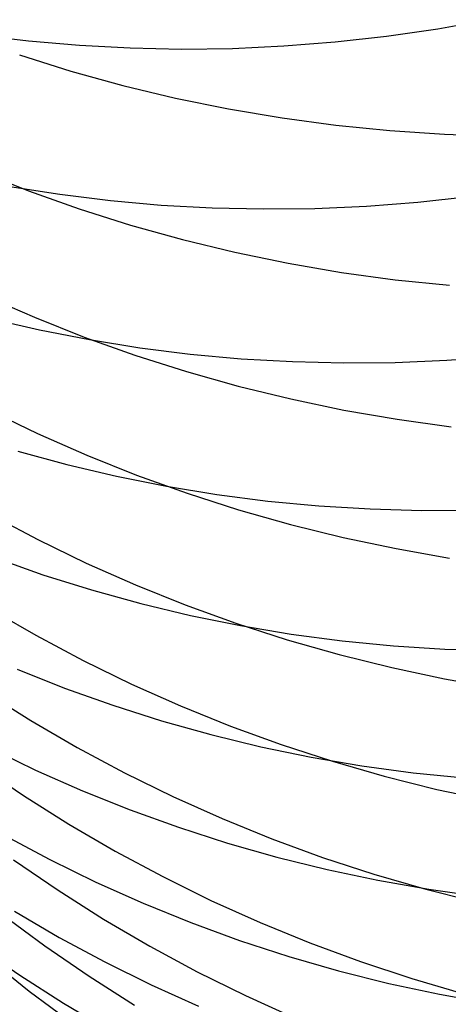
# Model space of a CAD drawing. Header units: millimetres. Extents: x 119 to 175.9, y -203.1 to -153.8.
# Tile 103 of 256: x 134.651 to 134.969, y -164.015 to -163.283. Entities that reach past the tile are written whole.
import ezdxf

# ---------------------------------------------------------------- set-up
doc = ezdxf.new("R2010")
doc.units = ezdxf.units.MM
doc.header["$MEASUREMENT"] = 0
doc.layers.add('Layer 01', color=5, linetype='Continuous', true_color=0x0000ff)

msp = doc.modelspace()

# ---------------------------------------------------------------- linework, layer by layer
at = {"layer": 'Layer 01'}
for p, q in [((134.96115, -163.29004, 28.46727), (134.99904, -163.28328, 28.46235)), ((134.92314, -163.29556, 28.47269), (134.96115, -163.29004, 28.46727)), ((134.61975, -163.29449, 28.53327), (134.65717, -163.29902, 28.52411)), ((134.65717, -163.29902, 28.52411), (134.69483, -163.3023, 28.51538)), ((134.84689, -163.30284, 28.48502), (134.88504, -163.29983, 28.47861)), ((134.88504, -163.29983, 28.47861), (134.92314, -163.29556, 28.47269)), ((134.69483, -163.3023, 28.51538), (134.73268, -163.30433, 28.5071)), ((134.73268, -163.30433, 28.5071), (134.77067, -163.30509, 28.49927)), ((134.77067, -163.30509, 28.49927), (134.80875, -163.3046, 28.49191)), ((134.80875, -163.3046, 28.49191), (134.84689, -163.30284, 28.48502)), ((134.65037, -163.30945, 41.67448), (134.68857, -163.32145, 41.68278)), ((134.68857, -163.32145, 41.68278), (134.72722, -163.33215, 41.69073)), ((134.72722, -163.33215, 41.69073), (134.76629, -163.34154, 41.69831)), ((134.76629, -163.34154, 41.69831), (134.80572, -163.3496, 41.70553)), ((134.80572, -163.3496, 41.70553), (134.84547, -163.35634, 41.71237)), ((134.84547, -163.35634, 41.71237), (134.88548, -163.36174, 41.71882)), ((134.88548, -163.36174, 41.71882), (134.92571, -163.36579, 41.72487)), ((134.92571, -163.36579, 41.72487), (134.96612, -163.36849, 41.73053)), ((134.96612, -163.36849, 41.73053), (135.00665, -163.36984, 41.73577)), ((134.61981, -163.39589, 41.28055), (134.65695, -163.41052, 41.28917)), ((134.6432, -163.40722, 28.85363), (134.68044, -163.41309, 28.84427)), ((134.65695, -163.41052, 41.28917), (134.69463, -163.42388, 41.29747)), ((134.68044, -163.41309, 28.84427), (134.71797, -163.41772, 28.83532)), ((134.71797, -163.41772, 28.83532), (134.75572, -163.42108, 28.82679)), ((134.94635, -163.4189, 28.79076), (134.98453, -163.41466, 28.78494)), ((134.69463, -163.42388, 41.29747), (134.73281, -163.43596, 41.30543)), ((134.75572, -163.42108, 28.82679), (134.79366, -163.42318, 28.81869)), ((134.79366, -163.42318, 28.81869), (134.83174, -163.42401, 28.81102)), ((134.83174, -163.42401, 28.81102), (134.86991, -163.42357, 28.80381)), ((134.86991, -163.42357, 28.80381), (134.90813, -163.42187, 28.79705)), ((134.90813, -163.42187, 28.79705), (134.94635, -163.4189, 28.79076)), ((134.73281, -163.43596, 41.30543), (134.77145, -163.44674, 41.31306)), ((134.77145, -163.44674, 41.31306), (134.8105, -163.45621, 41.32033)), ((134.8105, -163.45621, 41.32033), (134.84991, -163.46435, 41.32725)), ((134.84991, -163.46435, 41.32725), (134.88963, -163.47117, 41.3338)), ((134.88963, -163.47117, 41.3338), (134.92962, -163.47664, 41.33997)), ((134.92962, -163.47664, 41.33997), (134.96983, -163.48077, 41.34576)), ((134.62487, -163.48859, 40.90006), (134.6614, -163.50456, 40.90861)), ((134.62859, -163.50538, 29.18569), (134.66527, -163.51389, 29.17588)), ((134.6614, -163.50456, 40.90861), (134.69853, -163.51928, 40.91686)), ((134.66527, -163.51389, 29.17588), (134.70231, -163.52114, 29.16644)), ((134.69853, -163.51928, 40.91686), (134.73619, -163.53272, 40.92479)), ((134.70231, -163.52114, 29.16644), (134.73967, -163.52715, 29.15738)), ((134.73967, -163.52715, 29.15738), (134.7773, -163.53188, 29.14872)), ((134.73619, -163.53272, 40.92479), (134.77436, -163.54488, 40.93241)), ((134.7773, -163.53188, 29.14872), (134.81516, -163.53535, 29.14045)), ((134.81516, -163.53535, 29.14045), (134.85321, -163.53754, 29.13259)), ((134.96797, -163.53647, 29.11159), (135.00628, -163.53356, 29.10547)), ((134.85321, -163.53754, 29.13259), (134.89139, -163.53846, 29.12516)), ((134.89139, -163.53846, 29.12516), (134.92966, -163.5381, 29.11815)), ((134.92966, -163.5381, 29.11815), (134.96797, -163.53647, 29.11159)), ((134.77436, -163.54488, 40.93241), (134.81298, -163.55575, 40.9397)), ((134.81298, -163.55575, 40.9397), (134.85201, -163.56529, 40.94665)), ((134.85201, -163.56529, 40.94665), (134.8914, -163.57352, 40.95326)), ((134.62787, -163.57375, 40.52473), (134.66377, -163.59105, 40.53314)), ((134.8914, -163.57352, 40.95326), (134.9311, -163.58041, 40.95951)), ((134.9311, -163.58041, 40.95951), (134.97106, -163.58595, 40.9654)), ((134.66377, -163.59105, 40.53314), (134.70029, -163.60711, 40.54127)), ((134.64924, -163.6042, 29.51088), (134.68564, -163.61411, 29.50115)), ((134.70029, -163.60711, 40.54127), (134.73741, -163.62191, 40.54911)), ((134.68564, -163.61411, 29.50115), (134.72245, -163.62277, 29.49176)), ((134.72245, -163.62277, 29.49176), (134.75962, -163.63017, 29.48272)), ((134.73741, -163.62191, 40.54911), (134.77506, -163.63545, 40.55665)), ((134.75962, -163.63017, 29.48272), (134.7971, -163.63632, 29.47404)), ((134.77506, -163.63545, 40.55665), (134.81322, -163.6477, 40.56389)), ((134.7971, -163.63632, 29.47404), (134.83486, -163.64118, 29.46573)), ((134.83486, -163.64118, 29.46573), (134.87284, -163.64478, 29.4578)), ((134.87284, -163.64478, 29.4578), (134.91099, -163.64708, 29.45026)), ((134.62886, -163.65127, 40.15391), (134.66408, -163.66988, 40.1621)), ((134.81322, -163.6477, 40.56389), (134.85182, -163.65865, 40.57082)), ((134.91099, -163.64708, 29.45026), (134.94928, -163.64811, 29.44312)), ((134.94928, -163.64811, 29.44312), (134.98766, -163.64784, 29.43639)), ((134.85182, -163.65865, 40.57082), (134.89083, -163.66828, 40.57742)), ((134.66408, -163.66988, 40.1621), (134.69997, -163.68727, 40.17005)), ((134.89083, -163.66828, 40.57742), (134.9302, -163.67658, 40.5837)), ((134.9302, -163.67658, 40.5837), (134.96988, -163.68355, 40.58963)), ((134.63216, -163.68339, 29.84935), (134.66778, -163.69595, 29.83953)), ((134.69997, -163.68727, 40.17005), (134.73649, -163.70343, 40.17772)), ((134.66778, -163.69595, 29.83953), (134.70388, -163.70728, 29.83001)), ((134.73649, -163.70343, 40.17772), (134.77359, -163.71833, 40.18513)), ((134.70388, -163.70728, 29.83001), (134.74043, -163.71737, 29.82079)), ((134.74043, -163.71737, 29.82079), (134.77738, -163.72621, 29.81189)), ((134.77359, -163.71833, 40.18513), (134.81124, -163.73196, 40.19226)), ((134.62789, -163.72112, 39.78676), (134.6624, -163.74102, 39.79468)), ((134.77738, -163.72621, 29.81189), (134.81468, -163.73378, 29.80332)), ((134.81124, -163.73196, 40.19226), (134.84938, -163.7443, 40.19909)), ((134.81468, -163.73378, 29.80332), (134.8523, -163.74008, 29.79509)), ((134.8523, -163.74008, 29.79509), (134.89019, -163.74509, 29.78721)), ((134.6624, -163.74102, 39.79468), (134.69761, -163.75973, 39.80237)), ((134.84938, -163.7443, 40.19909), (134.88797, -163.75533, 40.20562)), ((134.89019, -163.74509, 29.78721), (134.92829, -163.74882, 29.77969)), ((134.92829, -163.74882, 29.77969), (134.96657, -163.75126, 29.77253)), ((134.96657, -163.75126, 29.77253), (135.00498, -163.7524, 29.76575)), ((134.69761, -163.75973, 39.80237), (134.7335, -163.77722, 39.80981)), ((134.88797, -163.75533, 40.20562), (134.92696, -163.76505, 40.21185)), ((134.64862, -163.76623, 30.182), (134.68386, -163.78022, 30.17256)), ((134.92696, -163.76505, 40.21185), (134.96631, -163.77344, 40.21777)), ((134.7335, -163.77722, 39.80981), (134.77001, -163.79347, 39.81701)), ((134.96631, -163.77344, 40.21777), (135.00597, -163.78048, 40.22336)), ((134.62504, -163.78328, 39.42238), (134.65879, -163.80445, 39.42996)), ((134.68386, -163.78022, 30.17256), (134.71963, -163.79299, 30.16337)), ((134.71963, -163.79299, 30.16337), (134.75589, -163.80452, 30.15446)), ((134.77001, -163.79347, 39.81701), (134.80711, -163.80847, 39.82395)), ((134.65879, -163.80445, 39.42996), (134.69329, -163.82446, 39.43732)), ((134.75589, -163.80452, 30.15446), (134.79258, -163.8148, 30.14584)), ((134.80711, -163.80847, 39.82395), (134.84474, -163.82219, 39.83063)), ((134.79258, -163.8148, 30.14584), (134.82968, -163.82382, 30.13751)), ((134.62808, -163.82455, 30.52898), (134.6623, -163.84117, 30.51981)), ((134.69329, -163.82446, 39.43732), (134.7285, -163.84327, 39.44447)), ((134.82968, -163.82382, 30.13751), (134.86713, -163.83157, 30.12948)), ((134.84474, -163.82219, 39.83063), (134.88287, -163.83462, 39.83703)), ((134.86713, -163.83157, 30.12948), (134.90489, -163.83803, 30.12177)), ((134.88287, -163.83462, 39.83703), (134.92144, -163.84574, 39.84315)), ((134.62035, -163.83772, 39.06), (134.65331, -163.86015, 39.06716)), ((134.6623, -163.84117, 30.51981), (134.69713, -163.85659, 30.51086)), ((134.90489, -163.83803, 30.12177), (134.94291, -163.8432, 30.11438)), ((134.7285, -163.84327, 39.44447), (134.76438, -163.86086, 39.45139)), ((134.92144, -163.84574, 39.84315), (134.96042, -163.85555, 39.84898)), ((134.94291, -163.8432, 30.11438), (134.98114, -163.84708, 30.10733)), ((134.69713, -163.85659, 30.51086), (134.73253, -163.8708, 30.50214)), ((134.96042, -163.85555, 39.84898), (134.99975, -163.86402, 39.85451)), ((134.65331, -163.86015, 39.06716), (134.68706, -163.88143, 39.07414)), ((134.76438, -163.86086, 39.45139), (134.80089, -163.87721, 39.45808)), ((134.73253, -163.8708, 30.50214), (134.76846, -163.88378, 30.49366)), ((134.80089, -163.87721, 39.45808), (134.83798, -163.8923, 39.46453)), ((134.68706, -163.88143, 39.07414), (134.72156, -163.90153, 39.08092)), ((134.76846, -163.88378, 30.49366), (134.80487, -163.89552, 30.48543)), ((134.63908, -163.88971, 30.87181), (134.67282, -163.90774, 30.86329)), ((134.83798, -163.8923, 39.46453), (134.8756, -163.90611, 39.47073)), ((134.72156, -163.90153, 39.08092), (134.75677, -163.92043, 39.0875)), ((134.80487, -163.89552, 30.48543), (134.84173, -163.90599, 30.47747)), ((134.64602, -163.90807, 38.70559), (134.67898, -163.93059, 38.71211)), ((134.67282, -163.90774, 30.86329), (134.7072, -163.92458, 30.85495)), ((134.84173, -163.90599, 30.47747), (134.87897, -163.9152, 30.46977)), ((134.8756, -163.90611, 39.47073), (134.91371, -163.91863, 39.47668)), ((134.87897, -163.9152, 30.46977), (134.91657, -163.92313, 30.46236)), ((134.75677, -163.92043, 39.0875), (134.79264, -163.93812, 39.09387)), ((134.91371, -163.91863, 39.47668), (134.95227, -163.92984, 39.48236)), ((134.91657, -163.92313, 30.46236), (134.95447, -163.92976, 30.45523)), ((134.67898, -163.93059, 38.71211), (134.71273, -163.95196, 38.71847)), ((134.7072, -163.92458, 30.85495), (134.7422, -163.94023, 30.84681)), ((134.95227, -163.92984, 39.48236), (134.99123, -163.93973, 39.48776)), ((134.95447, -163.92976, 30.45523), (134.99263, -163.93509, 30.4484)), ((134.79264, -163.93812, 39.09387), (134.82914, -163.95456, 39.10003)), ((134.7422, -163.94023, 30.84681), (134.77776, -163.95466, 30.83889)), ((134.637, -163.94821, 38.34443), (134.66912, -163.97194, 38.35044)), ((134.64667, -163.94623, 31.22121), (134.67988, -163.96565, 31.21344)), ((134.71273, -163.95196, 38.71847), (134.74722, -163.97215, 38.72465)), ((134.77776, -163.95466, 30.83889), (134.81385, -163.96785, 30.83117)), ((134.82914, -163.95456, 39.10003), (134.86622, -163.96975, 39.10597)), ((134.67988, -163.96565, 31.21344), (134.71378, -163.9839, 31.20582)), ((134.61867, -163.97188, 31.58498), (134.65054, -163.99378, 31.57792)), ((134.66912, -163.97194, 38.35044), (134.70208, -163.99455, 38.35631)), ((134.74722, -163.97215, 38.72465), (134.78242, -163.99115, 38.73064)), ((134.81385, -163.96785, 30.83117), (134.85042, -163.97979, 30.82369)), ((134.86622, -163.96975, 39.10597), (134.90383, -163.98365, 39.11167)), ((134.62631, -163.98059, 37.98285), (134.65756, -164.00549, 37.98831)), ((134.85042, -163.97979, 30.82369), (134.88742, -163.99046, 30.81644)), ((134.71378, -163.9839, 31.20582), (134.74833, -164.00097, 31.19837)), ((134.90383, -163.98365, 39.11167), (134.94193, -163.99626, 39.11713)), ((134.65054, -163.99378, 31.57792), (134.68317, -164.01456, 31.57099)), ((134.70208, -163.99455, 38.35631), (134.73582, -164.016, 38.36203)), ((134.78242, -163.99115, 38.73064), (134.81829, -164.00893, 38.73644)), ((134.88742, -163.99046, 30.81644), (134.92482, -163.99985, 30.80944)), ((134.94193, -163.99626, 39.11713), (134.98047, -164.00755, 39.12235)), ((134.74833, -164.00097, 31.19837), (134.78348, -164.01683, 31.1911)), ((134.92482, -163.99985, 30.80944), (134.96256, -164.00795, 30.8027)), ((134.65756, -164.00549, 37.98831), (134.68968, -164.0293, 37.99364)), ((134.81829, -164.00893, 38.73644), (134.85478, -164.02546, 38.74205)), ((134.96256, -164.00795, 30.8027), (135.00061, -164.01476, 30.79621)), ((134.68317, -164.01456, 31.57099), (134.71654, -164.0342, 31.56418))]:
    msp.add_line(p, q, dxfattribs=at)

doc.saveas('drawing.dxf')
